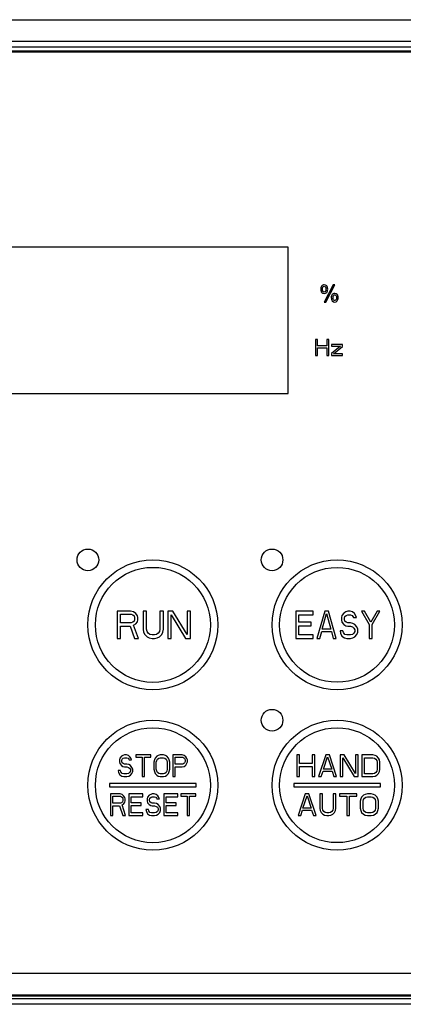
# Model space of a CAD drawing. Header units: millimetres. Extents: x 0 to 1500, y 0 to 2000.
# Tile 18 of 30: x 801 to 836, y 978 to 1069. Entities that reach past the tile are written whole.
import ezdxf

# ---------------------------------------------------------------- set-up
doc = ezdxf.new("R2010")
doc.units = ezdxf.units.MM
doc.header["$LTSCALE"] = 130.37037
doc.layers.get('0').update_dxf_attribs({"linetype": 'CONTINUOUS'})
doc.layers.add('00_COMPONENTS', color=7, linetype='CONTINUOUS')

msp = doc.modelspace()

# ---------------------------------------------------------------- linework, layer by layer
at = {"color": 7, "linetype": 'CONTINUOUS'}
msp.add_line((740.701, 1068.976), (874.701, 1068.976), dxfattribs=at)
at = {"layer": '00_COMPONENTS', "color": 7, "linetype": 'CONTINUOUS'}
for p, q in [((872.201, 1066.976), (743.201, 1066.976)), ((742.596, 1066.476), (872.806, 1066.476)), ((871.801, 1066.076), (743.601, 1066.076)), ((871.701, 1065.976), (743.701, 1065.976)), ((825.701, 1047.976), (789.701, 1047.976)), ((825.701, 1034.476), (825.701, 1047.976)), ((829.843, 1044.501), (829.022, 1042.921)), ((829.175, 1042.921), (829.992, 1044.501)), ((829.992, 1044.501), (829.843, 1044.501)), ((829.022, 1042.921), (829.175, 1042.921)), ((828.389, 1039.476), (828.201, 1039.476)), ((828.201, 1039.476), (828.201, 1037.976)), ((828.389, 1038.869), (828.389, 1039.476)), ((829.264, 1038.869), (828.389, 1038.869)), ((828.389, 1038.678), (829.264, 1038.678)), ((828.389, 1037.976), (828.389, 1038.678)), ((829.451, 1039.476), (829.264, 1039.476)), ((829.264, 1039.476), (829.264, 1038.869)), ((829.264, 1038.678), (829.264, 1037.976)), ((829.451, 1037.976), (829.451, 1039.476)), ((830.701, 1038.997), (829.701, 1038.997)), ((829.701, 1038.997), (829.701, 1038.838)), ((830.514, 1038.838), (829.701, 1038.167)), ((829.701, 1038.838), (830.514, 1038.838)), ((829.889, 1038.135), (830.701, 1038.806)), ((830.701, 1038.806), (830.701, 1038.997)), ((828.201, 1037.976), (828.389, 1037.976)), ((829.264, 1037.976), (829.451, 1037.976)), ((829.701, 1038.167), (829.701, 1037.976)), ((829.701, 1037.976), (830.701, 1037.976)), ((830.701, 1038.135), (829.889, 1038.135)), ((830.701, 1037.976), (830.701, 1038.135)), ((789.701, 1034.476), (825.701, 1034.476)), ((811.151, 1014.376), (809.901, 1014.376)), ((809.901, 1014.376), (809.901, 1011.876)), ((810.214, 1014.11), (811.203, 1014.11)), ((810.214, 1013.312), (810.214, 1014.11)), ((811.412, 1014.323), (811.151, 1014.376)), ((811.203, 1014.11), (811.359, 1014.057)), ((811.62, 1014.163), (811.412, 1014.323)), ((811.776, 1013.95), (811.62, 1014.163)), ((812.609, 1014.376), (812.297, 1014.376)), ((812.297, 1014.376), (812.297, 1012.727)), ((812.609, 1012.727), (812.609, 1014.376)), ((814.172, 1014.376), (813.859, 1014.376)), ((813.859, 1014.376), (813.859, 1012.727)), ((814.172, 1012.727), (814.172, 1014.376)), ((815.057, 1014.376), (814.589, 1014.376)), ((814.589, 1014.376), (814.589, 1011.876)), ((816.359, 1012.248), (815.057, 1014.376)), ((816.672, 1014.376), (816.359, 1014.376)), ((816.359, 1014.376), (816.359, 1012.248)), ((816.672, 1011.876), (816.672, 1014.376)), ((827.997, 1014.376), (826.401, 1014.376)), ((826.401, 1014.376), (826.401, 1011.876)), ((827.997, 1014.057), (827.997, 1014.376)), ((829.061, 1014.376), (828.352, 1011.876)), ((828.839, 1012.727), (829.238, 1014.163)), ((829.416, 1014.376), (829.061, 1014.376)), ((829.238, 1014.163), (829.637, 1012.727)), ((830.125, 1011.876), (829.416, 1014.376)), ((830.834, 1014.216), (830.657, 1014.003)), ((831.011, 1014.323), (830.834, 1014.216)), ((831.189, 1014.376), (831.011, 1014.323)), ((831.41, 1014.376), (831.189, 1014.376)), ((831.632, 1014.323), (831.41, 1014.376)), ((831.809, 1014.163), (831.632, 1014.323)), ((831.942, 1013.95), (831.809, 1014.163)), ((832.74, 1014.376), (832.474, 1014.376)), ((832.474, 1014.376), (833.184, 1013.152)), ((833.317, 1013.365), (832.74, 1014.376)), ((833.893, 1014.376), (833.317, 1013.365)), ((833.45, 1013.152), (834.159, 1014.376)), ((834.159, 1014.376), (833.893, 1014.376)), ((811.203, 1013.312), (810.214, 1013.312)), ((811.359, 1013.365), (811.203, 1013.312)), ((811.359, 1014.057), (811.464, 1013.95)), ((811.464, 1013.472), (811.359, 1013.365)), ((811.412, 1013.099), (811.62, 1013.206)), ((811.464, 1013.95), (811.516, 1013.791)), ((811.516, 1013.631), (811.464, 1013.472)), ((811.516, 1013.791), (811.516, 1013.631)), ((811.62, 1013.206), (811.776, 1013.418)), ((811.828, 1013.791), (811.776, 1013.95)), ((811.776, 1013.418), (811.828, 1013.578)), ((811.828, 1013.578), (811.828, 1013.791)), ((814.901, 1011.876), (814.901, 1014.057)), ((814.901, 1014.057), (816.203, 1011.876)), ((826.667, 1014.057), (827.997, 1014.057)), ((826.667, 1013.365), (826.667, 1014.057)), ((827.82, 1013.365), (826.667, 1013.365)), ((827.82, 1013.046), (827.82, 1013.365)), ((830.657, 1014.003), (830.612, 1013.791)), ((830.612, 1013.791), (830.612, 1013.578)), ((830.612, 1013.578), (830.657, 1013.365)), ((830.657, 1013.365), (830.834, 1013.152)), ((830.878, 1013.738), (830.923, 1013.897)), ((830.878, 1013.631), (830.878, 1013.738)), ((830.923, 1013.472), (830.878, 1013.631)), ((830.923, 1013.897), (831.056, 1014.003)), ((831.056, 1013.365), (830.923, 1013.472)), ((831.056, 1014.003), (831.189, 1014.057)), ((831.189, 1013.312), (831.056, 1013.365)), ((831.189, 1014.057), (831.455, 1014.057)), ((831.455, 1013.312), (831.189, 1013.312)), ((831.455, 1014.057), (831.588, 1014.003)), ((831.676, 1013.259), (831.455, 1013.312)), ((831.588, 1014.003), (831.676, 1013.897)), ((831.676, 1013.897), (831.721, 1013.791)), ((831.854, 1013.152), (831.676, 1013.259)), ((831.721, 1013.791), (831.987, 1013.791)), ((831.987, 1013.791), (831.942, 1013.95)), ((810.214, 1012.993), (811.099, 1012.993)), ((810.214, 1011.876), (810.214, 1012.993)), ((811.099, 1012.993), (811.516, 1011.876)), ((811.88, 1011.876), (811.412, 1013.099)), ((812.297, 1012.727), (812.349, 1012.461)), ((812.349, 1012.461), (812.453, 1012.248)), ((812.662, 1012.514), (812.609, 1012.727)), ((812.766, 1012.355), (812.662, 1012.514)), ((812.922, 1012.248), (812.766, 1012.355)), ((813.703, 1012.355), (813.547, 1012.248)), ((813.807, 1012.514), (813.703, 1012.355)), ((813.859, 1012.727), (813.807, 1012.514)), ((814.016, 1012.248), (814.12, 1012.461)), ((814.12, 1012.461), (814.172, 1012.727)), ((826.667, 1013.046), (827.82, 1013.046)), ((826.667, 1012.195), (826.667, 1013.046)), ((828.618, 1011.876), (828.795, 1012.514)), ((828.795, 1012.514), (829.682, 1012.514)), ((829.637, 1012.727), (828.839, 1012.727)), ((829.682, 1012.514), (829.859, 1011.876)), ((830.745, 1012.567), (830.479, 1012.567)), ((830.479, 1012.567), (830.524, 1012.355)), ((830.524, 1012.355), (830.657, 1012.089)), ((830.79, 1012.408), (830.745, 1012.567)), ((830.923, 1012.248), (830.79, 1012.408)), ((830.834, 1013.152), (831.011, 1013.046)), ((831.011, 1013.046), (831.189, 1012.993)), ((831.189, 1012.993), (831.455, 1012.993)), ((831.455, 1012.993), (831.632, 1012.94)), ((831.632, 1012.94), (831.765, 1012.833)), ((831.765, 1012.355), (831.632, 1012.248)), ((831.765, 1012.833), (831.854, 1012.674)), ((831.854, 1012.514), (831.765, 1012.355)), ((832.031, 1012.94), (831.854, 1013.152)), ((831.854, 1012.674), (831.854, 1012.514)), ((832.12, 1012.727), (832.031, 1012.94)), ((832.031, 1012.248), (832.12, 1012.461)), ((832.12, 1012.461), (832.12, 1012.727)), ((833.184, 1013.152), (833.184, 1011.876)), ((833.45, 1011.876), (833.45, 1013.152)), ((809.901, 1011.876), (810.214, 1011.876)), ((811.516, 1011.876), (811.88, 1011.876)), ((812.453, 1012.248), (812.662, 1012.035)), ((812.662, 1012.035), (812.87, 1011.929)), ((812.87, 1011.929), (813.13, 1011.876)), ((813.13, 1012.195), (812.922, 1012.248)), ((813.339, 1012.195), (813.13, 1012.195)), ((813.13, 1011.876), (813.339, 1011.876)), ((813.547, 1012.248), (813.339, 1012.195)), ((813.339, 1011.876), (813.599, 1011.929)), ((813.599, 1011.929), (813.807, 1012.035)), ((813.807, 1012.035), (814.016, 1012.248)), ((814.589, 1011.876), (814.901, 1011.876)), ((816.203, 1011.876), (816.672, 1011.876)), ((826.401, 1011.876), (827.997, 1011.876)), ((827.997, 1012.195), (826.667, 1012.195)), ((827.997, 1011.876), (827.997, 1012.195)), ((828.352, 1011.876), (828.618, 1011.876)), ((829.859, 1011.876), (830.125, 1011.876)), ((830.657, 1012.089), (830.878, 1011.929)), ((830.878, 1011.929), (831.1, 1011.876)), ((831.1, 1012.195), (830.923, 1012.248)), ((831.455, 1012.195), (831.1, 1012.195)), ((831.1, 1011.876), (831.455, 1011.876)), ((831.632, 1012.248), (831.455, 1012.195)), ((831.455, 1011.876), (831.676, 1011.929)), ((831.676, 1011.929), (831.854, 1012.035)), ((831.854, 1012.035), (832.031, 1012.248)), ((833.184, 1011.876), (833.45, 1011.876)), ((810.146, 1000.828), (810.11, 1000.658)), ((810.11, 1000.658), (810.11, 1000.488)), ((810.11, 1000.488), (810.146, 1000.317)), ((810.291, 1000.998), (810.146, 1000.828)), ((810.437, 1001.083), (810.291, 1000.998)), ((810.328, 1000.615), (810.364, 1000.743)), ((810.328, 1000.53), (810.328, 1000.615)), ((810.364, 1000.402), (810.328, 1000.53)), ((810.364, 1000.743), (810.473, 1000.828)), ((810.582, 1001.126), (810.437, 1001.083)), ((810.473, 1000.828), (810.582, 1000.87)), ((810.763, 1001.126), (810.582, 1001.126)), ((810.582, 1000.87), (810.799, 1000.87)), ((810.945, 1001.083), (810.763, 1001.126)), ((810.799, 1000.87), (810.908, 1000.828)), ((810.908, 1000.828), (810.981, 1000.743)), ((811.09, 1000.956), (810.945, 1001.083)), ((810.981, 1000.743), (811.017, 1000.658)), ((811.017, 1000.658), (811.235, 1000.658)), ((811.199, 1000.785), (811.09, 1000.956)), ((811.235, 1000.658), (811.199, 1000.785)), ((813.013, 1001.126), (811.634, 1001.126)), ((811.634, 1001.126), (811.634, 1000.913)), ((811.634, 1000.913), (812.215, 1000.913)), ((812.215, 1000.913), (812.215, 999.126)), ((812.433, 1000.913), (813.013, 1000.913)), ((812.433, 999.126), (812.433, 1000.913)), ((813.013, 1000.913), (813.013, 1001.126)), ((813.34, 1000.658), (813.303, 1000.445)), ((813.412, 1000.828), (813.34, 1000.658)), ((813.558, 1000.998), (813.412, 1000.828)), ((813.521, 1000.445), (813.558, 1000.615)), ((813.703, 1001.083), (813.558, 1000.998)), ((813.558, 1000.615), (813.63, 1000.743)), ((813.63, 1000.743), (813.739, 1000.828)), ((813.884, 1001.126), (813.703, 1001.083)), ((813.739, 1000.828), (813.884, 1000.87)), ((814.174, 1001.126), (813.884, 1001.126)), ((813.884, 1000.87), (814.174, 1000.87)), ((814.356, 1001.083), (814.174, 1001.126)), ((814.174, 1000.87), (814.32, 1000.828)), ((814.32, 1000.828), (814.428, 1000.743)), ((814.501, 1000.998), (814.356, 1001.083)), ((814.428, 1000.743), (814.501, 1000.615)), ((814.646, 1000.828), (814.501, 1000.998)), ((814.501, 1000.615), (814.537, 1000.445)), ((814.719, 1000.658), (814.646, 1000.828)), ((814.755, 1000.445), (814.719, 1000.658)), ((815.916, 1001.126), (815.045, 1001.126)), ((815.045, 1001.126), (815.045, 999.126)), ((815.263, 1000.913), (815.953, 1000.913)), ((815.263, 1000.275), (815.263, 1000.913)), ((816.098, 1001.083), (815.916, 1001.126)), ((815.953, 1000.913), (816.062, 1000.87)), ((816.062, 1000.87), (816.134, 1000.785)), ((816.243, 1000.956), (816.098, 1001.083)), ((816.134, 1000.785), (816.17, 1000.658)), ((816.17, 1000.53), (816.134, 1000.402)), ((816.17, 1000.658), (816.17, 1000.53)), ((816.352, 1000.785), (816.243, 1000.956)), ((816.388, 1000.658), (816.352, 1000.785)), ((816.352, 1000.36), (816.388, 1000.488)), ((816.388, 1000.488), (816.388, 1000.658)), ((826.751, 1001.126), (826.501, 1001.126)), ((826.501, 1001.126), (826.501, 999.126)), ((826.751, 1000.317), (826.751, 1001.126)), ((828.168, 1001.126), (827.918, 1001.126)), ((827.918, 1001.126), (827.918, 1000.317)), ((828.168, 999.126), (828.168, 1001.126)), ((829.168, 1001.126), (828.501, 999.126)), ((828.959, 999.807), (829.334, 1000.956)), ((829.501, 1001.126), (829.168, 1001.126)), ((829.334, 1000.956), (829.709, 999.807)), ((830.168, 999.126), (829.501, 1001.126)), ((830.876, 1001.126), (830.501, 1001.126)), ((830.501, 1001.126), (830.501, 999.126)), ((830.751, 999.126), (830.751, 1000.87)), ((830.751, 1000.87), (831.793, 999.126)), ((831.918, 999.424), (830.876, 1001.126)), ((832.168, 1001.126), (831.918, 1001.126)), ((831.918, 1001.126), (831.918, 999.424)), ((832.168, 999.126), (832.168, 1001.126)), ((833.501, 1001.126), (832.501, 1001.126)), ((832.501, 1001.126), (832.501, 999.126)), ((832.751, 1000.87), (833.501, 1000.87)), ((832.751, 999.381), (832.751, 1000.87)), ((833.709, 1001.083), (833.501, 1001.126)), ((833.501, 1000.87), (833.668, 1000.828)), ((833.668, 1000.828), (833.793, 1000.743)), ((833.876, 1000.998), (833.709, 1001.083)), ((833.793, 1000.743), (833.876, 1000.615)), ((834.043, 1000.828), (833.876, 1000.998)), ((833.876, 1000.615), (833.918, 1000.445)), ((834.126, 1000.658), (834.043, 1000.828)), ((834.168, 1000.445), (834.126, 1000.658)), ((810.219, 999.679), (810.001, 999.679)), ((810.001, 999.679), (810.037, 999.509)), ((810.146, 1000.317), (810.291, 1000.147)), ((810.255, 999.551), (810.219, 999.679)), ((810.364, 999.424), (810.255, 999.551)), ((810.291, 1000.147), (810.437, 1000.062)), ((810.473, 1000.317), (810.364, 1000.402)), ((810.437, 1000.062), (810.582, 1000.019)), ((810.582, 1000.275), (810.473, 1000.317)), ((810.799, 1000.275), (810.582, 1000.275)), ((810.582, 1000.019), (810.799, 1000.019)), ((810.981, 1000.232), (810.799, 1000.275)), ((810.799, 1000.019), (810.945, 999.977)), ((810.945, 999.977), (811.053, 999.892)), ((811.126, 1000.147), (810.981, 1000.232)), ((811.053, 999.892), (811.126, 999.764)), ((811.126, 999.636), (811.053, 999.509)), ((811.271, 999.977), (811.126, 1000.147)), ((811.126, 999.764), (811.126, 999.636)), ((811.344, 999.807), (811.271, 999.977)), ((811.271, 999.424), (811.344, 999.594)), ((811.344, 999.594), (811.344, 999.807)), ((813.303, 1000.445), (813.303, 999.807)), ((813.303, 999.807), (813.34, 999.594)), ((813.34, 999.594), (813.412, 999.424)), ((813.521, 999.807), (813.521, 1000.445)), ((813.558, 999.636), (813.521, 999.807)), ((813.63, 999.509), (813.558, 999.636)), ((814.501, 999.636), (814.428, 999.509)), ((814.537, 999.807), (814.501, 999.636)), ((814.537, 1000.445), (814.537, 999.807)), ((814.646, 999.424), (814.719, 999.594)), ((814.719, 999.594), (814.755, 999.807)), ((814.755, 999.807), (814.755, 1000.445)), ((815.953, 1000.275), (815.263, 1000.275)), ((815.263, 1000.019), (815.916, 1000.019)), ((815.263, 999.126), (815.263, 1000.019)), ((815.916, 1000.019), (816.098, 1000.062)), ((816.062, 1000.317), (815.953, 1000.275)), ((816.134, 1000.402), (816.062, 1000.317)), ((816.098, 1000.062), (816.243, 1000.19)), ((816.243, 1000.19), (816.352, 1000.36)), ((827.918, 1000.317), (826.751, 1000.317)), ((826.751, 1000.062), (827.918, 1000.062)), ((826.751, 999.126), (826.751, 1000.062)), ((827.918, 1000.062), (827.918, 999.126)), ((828.751, 999.126), (828.918, 999.636)), ((828.918, 999.636), (829.751, 999.636)), ((829.709, 999.807), (828.959, 999.807)), ((829.751, 999.636), (829.918, 999.126)), ((833.876, 999.636), (833.793, 999.509)), ((833.918, 999.807), (833.876, 999.636)), ((833.918, 1000.445), (833.918, 999.807)), ((834.043, 999.424), (834.126, 999.594)), ((834.126, 999.594), (834.168, 999.807)), ((834.168, 999.807), (834.168, 1000.445)), ((810.037, 999.509), (810.146, 999.296)), ((810.146, 999.296), (810.328, 999.168)), ((810.328, 999.168), (810.509, 999.126)), ((810.509, 999.381), (810.364, 999.424)), ((810.799, 999.381), (810.509, 999.381)), ((810.509, 999.126), (810.799, 999.126)), ((810.945, 999.424), (810.799, 999.381)), ((810.799, 999.126), (810.981, 999.168)), ((811.053, 999.509), (810.945, 999.424)), ((810.981, 999.168), (811.126, 999.253)), ((811.126, 999.253), (811.271, 999.424)), ((812.215, 999.126), (812.433, 999.126)), ((813.412, 999.424), (813.558, 999.253)), ((813.558, 999.253), (813.703, 999.168)), ((813.739, 999.424), (813.63, 999.509)), ((813.703, 999.168), (813.884, 999.126)), ((813.884, 999.381), (813.739, 999.424)), ((814.174, 999.381), (813.884, 999.381)), ((813.884, 999.126), (814.174, 999.126)), ((814.32, 999.424), (814.174, 999.381)), ((814.174, 999.126), (814.356, 999.168)), ((814.428, 999.509), (814.32, 999.424)), ((814.356, 999.168), (814.501, 999.253)), ((814.501, 999.253), (814.646, 999.424)), ((815.045, 999.126), (815.263, 999.126)), ((826.501, 999.126), (826.751, 999.126)), ((827.918, 999.126), (828.168, 999.126)), ((828.501, 999.126), (828.751, 999.126)), ((829.918, 999.126), (830.168, 999.126)), ((830.501, 999.126), (830.751, 999.126)), ((831.793, 999.126), (832.168, 999.126)), ((832.501, 999.126), (833.501, 999.126)), ((833.501, 999.381), (832.751, 999.381)), ((833.668, 999.424), (833.501, 999.381)), ((833.501, 999.126), (833.709, 999.168)), ((833.793, 999.509), (833.668, 999.424)), ((833.709, 999.168), (833.876, 999.253)), ((833.876, 999.253), (834.043, 999.424)), ((817.201, 998.476), (809.201, 998.476)), ((809.201, 998.476), (809.201, 998.176)), ((809.201, 998.176), (817.201, 998.176)), ((817.201, 998.176), (817.201, 998.476)), ((834.201, 998.476), (826.201, 998.476)), ((826.201, 998.476), (826.201, 998.176)), ((826.201, 998.176), (834.201, 998.176)), ((834.201, 998.176), (834.201, 998.476)), ((810.172, 997.526), (809.301, 997.526)), ((809.301, 997.526), (809.301, 995.526)), ((809.519, 997.313), (810.208, 997.313)), ((809.519, 996.675), (809.519, 997.313)), ((810.353, 997.483), (810.172, 997.526)), ((810.208, 997.313), (810.317, 997.27)), ((810.317, 997.27), (810.39, 997.185)), ((810.499, 997.356), (810.353, 997.483)), ((810.39, 997.185), (810.426, 997.058)), ((810.426, 996.93), (810.39, 996.802)), ((810.426, 997.058), (810.426, 996.93)), ((810.608, 997.185), (810.499, 997.356)), ((810.644, 997.058), (810.608, 997.185)), ((810.608, 996.76), (810.644, 996.888)), ((810.644, 996.888), (810.644, 997.058)), ((812.277, 997.526), (810.97, 997.526)), ((810.97, 997.526), (810.97, 995.526)), ((811.188, 997.27), (812.277, 997.27)), ((811.188, 996.717), (811.188, 997.27)), ((812.277, 997.27), (812.277, 997.526)), ((812.712, 997.228), (812.676, 997.058)), ((812.676, 997.058), (812.676, 996.888)), ((812.676, 996.888), (812.712, 996.717)), ((812.858, 997.398), (812.712, 997.228)), ((813.003, 997.483), (812.858, 997.398)), ((812.894, 997.015), (812.93, 997.143)), ((812.894, 996.93), (812.894, 997.015)), ((812.93, 996.802), (812.894, 996.93)), ((812.93, 997.143), (813.039, 997.228)), ((813.148, 997.526), (813.003, 997.483)), ((813.039, 997.228), (813.148, 997.27)), ((813.329, 997.526), (813.148, 997.526)), ((813.148, 997.27), (813.366, 997.27)), ((813.511, 997.483), (813.329, 997.526)), ((813.366, 997.27), (813.474, 997.228)), ((813.474, 997.228), (813.547, 997.143)), ((813.656, 997.356), (813.511, 997.483)), ((813.547, 997.143), (813.583, 997.058)), ((813.583, 997.058), (813.801, 997.058)), ((813.765, 997.185), (813.656, 997.356)), ((813.801, 997.058), (813.765, 997.185)), ((815.507, 997.526), (814.2, 997.526)), ((814.2, 997.526), (814.2, 995.526)), ((814.418, 997.27), (815.507, 997.27)), ((814.418, 996.717), (814.418, 997.27)), ((815.507, 997.27), (815.507, 997.526)), ((817.176, 997.526), (815.797, 997.526)), ((815.797, 997.526), (815.797, 997.313)), ((815.797, 997.313), (816.378, 997.313)), ((816.378, 997.313), (816.378, 995.526)), ((816.595, 997.313), (817.176, 997.313)), ((816.595, 995.526), (816.595, 997.313)), ((817.176, 997.313), (817.176, 997.526)), ((827.268, 997.526), (826.601, 995.526)), ((827.059, 996.207), (827.434, 997.356)), ((827.601, 997.526), (827.268, 997.526)), ((827.434, 997.356), (827.809, 996.207)), ((828.268, 995.526), (827.601, 997.526)), ((828.851, 997.526), (828.601, 997.526)), ((828.601, 997.526), (828.601, 996.207)), ((828.851, 996.207), (828.851, 997.526)), ((830.101, 997.526), (829.851, 997.526)), ((829.851, 997.526), (829.851, 996.207)), ((830.101, 996.207), (830.101, 997.526)), ((832.018, 997.526), (830.434, 997.526)), ((830.434, 997.526), (830.434, 997.313)), ((830.434, 997.313), (831.101, 997.313)), ((831.101, 997.313), (831.101, 995.526)), ((831.351, 997.313), (832.018, 997.313)), ((831.351, 995.526), (831.351, 997.313)), ((832.018, 997.313), (832.018, 997.526)), ((832.393, 997.058), (832.351, 996.845)), ((832.351, 996.845), (832.351, 996.207)), ((832.476, 997.228), (832.393, 997.058)), ((832.643, 997.398), (832.476, 997.228)), ((832.601, 996.845), (832.643, 997.015)), ((832.601, 996.207), (832.601, 996.845)), ((832.809, 997.483), (832.643, 997.398)), ((832.643, 997.015), (832.726, 997.143)), ((832.726, 997.143), (832.851, 997.228)), ((833.018, 997.526), (832.809, 997.483)), ((832.851, 997.228), (833.018, 997.27)), ((833.351, 997.526), (833.018, 997.526)), ((833.018, 997.27), (833.351, 997.27)), ((833.559, 997.483), (833.351, 997.526)), ((833.351, 997.27), (833.518, 997.228)), ((833.518, 997.228), (833.643, 997.143)), ((833.726, 997.398), (833.559, 997.483)), ((833.643, 997.143), (833.726, 997.015)), ((833.893, 997.228), (833.726, 997.398)), ((833.726, 997.015), (833.768, 996.845)), ((833.768, 996.845), (833.768, 996.207)), ((833.976, 997.058), (833.893, 997.228)), ((834.018, 996.845), (833.976, 997.058)), ((834.018, 996.207), (834.018, 996.845)), ((810.208, 996.675), (809.519, 996.675)), ((809.519, 996.419), (810.136, 996.419)), ((809.519, 995.526), (809.519, 996.419)), ((810.136, 996.419), (810.426, 995.526)), ((810.317, 996.717), (810.208, 996.675)), ((810.39, 996.802), (810.317, 996.717)), ((810.353, 996.505), (810.499, 996.59)), ((810.68, 995.526), (810.353, 996.505)), ((810.499, 996.59), (810.608, 996.76)), ((812.132, 996.717), (811.188, 996.717)), ((811.188, 996.462), (812.132, 996.462)), ((811.188, 995.781), (811.188, 996.462)), ((812.132, 996.462), (812.132, 996.717)), ((812.785, 996.079), (812.567, 996.079)), ((812.567, 996.079), (812.603, 995.909)), ((812.712, 996.717), (812.858, 996.547)), ((812.821, 995.951), (812.785, 996.079)), ((812.93, 995.824), (812.821, 995.951)), ((812.858, 996.547), (813.003, 996.462)), ((813.039, 996.717), (812.93, 996.802)), ((813.003, 996.462), (813.148, 996.419)), ((813.148, 996.675), (813.039, 996.717)), ((813.366, 996.675), (813.148, 996.675)), ((813.148, 996.419), (813.366, 996.419)), ((813.547, 996.632), (813.366, 996.675)), ((813.366, 996.419), (813.511, 996.377)), ((813.511, 996.377), (813.62, 996.292)), ((813.692, 996.547), (813.547, 996.632)), ((813.62, 996.292), (813.692, 996.164)), ((813.692, 996.036), (813.62, 995.909)), ((813.837, 996.377), (813.692, 996.547)), ((813.692, 996.164), (813.692, 996.036)), ((813.91, 996.207), (813.837, 996.377)), ((813.837, 995.824), (813.91, 995.994)), ((813.91, 995.994), (813.91, 996.207)), ((815.362, 996.717), (814.418, 996.717)), ((814.418, 996.462), (815.362, 996.462)), ((814.418, 995.781), (814.418, 996.462)), ((815.362, 996.462), (815.362, 996.717)), ((826.851, 995.526), (827.018, 996.036)), ((827.018, 996.036), (827.851, 996.036)), ((827.809, 996.207), (827.059, 996.207)), ((827.851, 996.036), (828.018, 995.526)), ((828.601, 996.207), (828.643, 995.994)), ((828.643, 995.994), (828.726, 995.824)), ((828.893, 996.036), (828.851, 996.207)), ((828.976, 995.909), (828.893, 996.036)), ((829.809, 996.036), (829.726, 995.909)), ((829.851, 996.207), (829.809, 996.036)), ((829.976, 995.824), (830.059, 995.994)), ((830.059, 995.994), (830.101, 996.207)), ((832.351, 996.207), (832.393, 995.994)), ((832.393, 995.994), (832.476, 995.824)), ((832.643, 996.036), (832.601, 996.207)), ((832.726, 995.909), (832.643, 996.036)), ((833.726, 996.036), (833.643, 995.909)), ((833.768, 996.207), (833.726, 996.036)), ((833.893, 995.824), (833.976, 995.994)), ((833.976, 995.994), (834.018, 996.207)), ((809.301, 995.526), (809.519, 995.526)), ((810.426, 995.526), (810.68, 995.526)), ((810.97, 995.526), (812.277, 995.526)), ((812.277, 995.781), (811.188, 995.781)), ((812.277, 995.526), (812.277, 995.781)), ((812.603, 995.909), (812.712, 995.696)), ((812.712, 995.696), (812.894, 995.568)), ((812.894, 995.568), (813.075, 995.526)), ((813.075, 995.781), (812.93, 995.824)), ((813.366, 995.781), (813.075, 995.781)), ((813.075, 995.526), (813.366, 995.526)), ((813.511, 995.824), (813.366, 995.781)), ((813.366, 995.526), (813.547, 995.568)), ((813.62, 995.909), (813.511, 995.824)), ((813.547, 995.568), (813.692, 995.653)), ((813.692, 995.653), (813.837, 995.824)), ((814.2, 995.526), (815.507, 995.526)), ((815.507, 995.781), (814.418, 995.781)), ((815.507, 995.526), (815.507, 995.781)), ((816.378, 995.526), (816.595, 995.526)), ((826.601, 995.526), (826.851, 995.526)), ((828.018, 995.526), (828.268, 995.526)), ((828.726, 995.824), (828.893, 995.653)), ((828.893, 995.653), (829.059, 995.568)), ((829.101, 995.824), (828.976, 995.909)), ((829.059, 995.568), (829.268, 995.526)), ((829.268, 995.781), (829.101, 995.824)), ((829.434, 995.781), (829.268, 995.781)), ((829.268, 995.526), (829.434, 995.526)), ((829.601, 995.824), (829.434, 995.781)), ((829.434, 995.526), (829.643, 995.568)), ((829.726, 995.909), (829.601, 995.824)), ((829.643, 995.568), (829.809, 995.653)), ((829.809, 995.653), (829.976, 995.824)), ((831.101, 995.526), (831.351, 995.526)), ((832.476, 995.824), (832.643, 995.653)), ((832.643, 995.653), (832.809, 995.568)), ((832.851, 995.824), (832.726, 995.909)), ((832.809, 995.568), (833.018, 995.526)), ((833.018, 995.781), (832.851, 995.824)), ((833.351, 995.781), (833.018, 995.781)), ((833.018, 995.526), (833.351, 995.526)), ((833.518, 995.824), (833.351, 995.781)), ((833.351, 995.526), (833.559, 995.568)), ((833.643, 995.909), (833.518, 995.824)), ((833.559, 995.568), (833.726, 995.653)), ((833.726, 995.653), (833.893, 995.824)), ((743.701, 980.976), (871.701, 980.976)), ((743.601, 978.876), (871.801, 978.876)), ((743.701, 978.976), (871.701, 978.976)), ((872.7, 978.108), (742.702, 978.108)), ((872.201, 978.608), (743.201, 978.608))]:
    msp.add_line(p, q, dxfattribs=at)
for centre, radius in [((807.201, 1019.126), 1), ((824.201, 1019.126), 1), ((813.201, 1013.126), 6), ((830.201, 1013.126), 6), ((813.201, 1013.126), 5.307), ((830.201, 1013.126), 5.3), ((824.201, 1004.326), 1), ((813.201, 998.326), 6), ((830.201, 998.326), 6), ((813.201, 998.326), 5.307), ((830.201, 998.326), 5.3)]:
    msp.add_circle(centre, radius, dxfattribs=at)
for points in [[(828.782, 1044.389), (828.728, 1044.313), (828.701, 1044.222), (828.701, 1044.116)], [(828.701, 1044.116), (828.701, 1043.979), (828.731, 1043.877), (828.791, 1043.81)], [(829.016, 1044.501), (828.914, 1044.501), (828.835, 1044.464), (828.782, 1044.389)], [(828.862, 1044.097), (828.862, 1044.203), (828.876, 1044.275), (828.907, 1044.315)], [(828.908, 1043.894), (828.877, 1043.932), (828.862, 1044.001), (828.862, 1044.097)], [(828.907, 1044.315), (828.937, 1044.354), (828.975, 1044.375), (829.021, 1044.375)], [(829.25, 1044.4), (829.188, 1044.468), (829.11, 1044.501), (829.016, 1044.501)], [(829.021, 1044.375), (829.066, 1044.375), (829.105, 1044.354), (829.136, 1044.315)], [(829.136, 1044.315), (829.167, 1044.276), (829.182, 1044.208), (829.182, 1044.112)], [(829.182, 1044.112), (829.182, 1044.006), (829.167, 1043.934), (829.136, 1043.894)], [(829.248, 1043.811), (829.311, 1043.879), (829.343, 1043.978), (829.343, 1044.104)], [(829.343, 1044.104), (829.343, 1044.234), (829.311, 1044.333), (829.25, 1044.4)], [(828.791, 1043.81), (828.851, 1043.742), (828.927, 1043.708), (829.018, 1043.708)], [(829.021, 1043.835), (828.976, 1043.835), (828.938, 1043.855), (828.908, 1043.894)], [(829.018, 1043.708), (829.109, 1043.708), (829.186, 1043.742), (829.248, 1043.811)], [(829.136, 1043.894), (829.105, 1043.855), (829.067, 1043.835), (829.021, 1043.835)], [(829.752, 1043.601), (829.698, 1043.526), (829.671, 1043.435), (829.671, 1043.328)], [(829.671, 1043.328), (829.671, 1043.192), (829.701, 1043.089), (829.761, 1043.022)], [(829.987, 1043.714), (829.884, 1043.714), (829.805, 1043.676), (829.752, 1043.601)], [(829.832, 1043.309), (829.832, 1043.415), (829.846, 1043.487), (829.877, 1043.527)], [(829.878, 1043.107), (829.847, 1043.146), (829.832, 1043.213), (829.832, 1043.309)], [(829.877, 1043.527), (829.907, 1043.566), (829.945, 1043.587), (829.992, 1043.587)], [(830.221, 1043.612), (830.159, 1043.68), (830.081, 1043.714), (829.987, 1043.714)], [(829.992, 1043.587), (830.037, 1043.587), (830.076, 1043.566), (830.107, 1043.527)], [(830.107, 1043.527), (830.138, 1043.488), (830.153, 1043.42), (830.153, 1043.324)], [(830.153, 1043.324), (830.153, 1043.218), (830.138, 1043.146), (830.107, 1043.107)], [(830.219, 1043.023), (830.282, 1043.091), (830.314, 1043.19), (830.314, 1043.317)], [(830.314, 1043.317), (830.314, 1043.446), (830.282, 1043.545), (830.221, 1043.612)], [(829.761, 1043.022), (829.821, 1042.955), (829.897, 1042.921), (829.988, 1042.921)], [(829.991, 1043.047), (829.946, 1043.047), (829.908, 1043.067), (829.878, 1043.107)], [(829.988, 1042.921), (830.08, 1042.921), (830.157, 1042.955), (830.219, 1043.023)], [(830.107, 1043.107), (830.076, 1043.067), (830.038, 1043.047), (829.991, 1043.047)]]:
    msp.add_open_spline(points, degree=3, dxfattribs=at)

doc.saveas('drawing.dxf')
